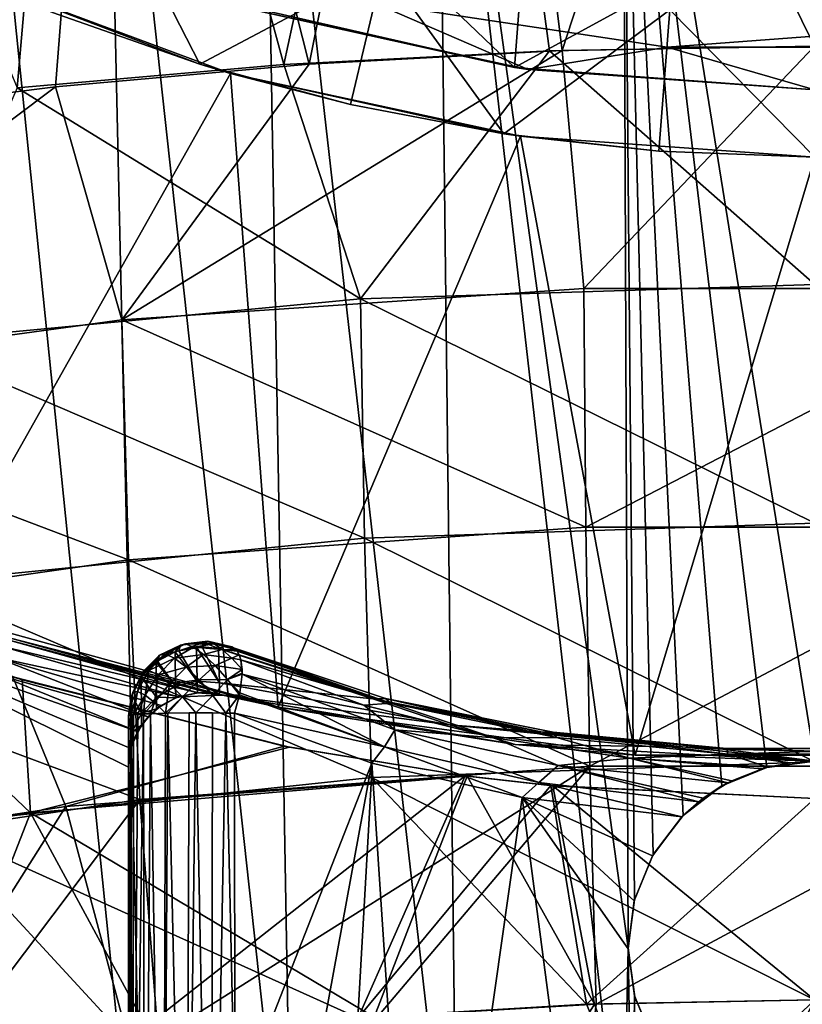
# Model space of a CAD drawing. Header units: metres. Extents: x -109 to 109, y -63 to 140.
# Tile 179 of 256: x -5.33 to -0.08, y -37.63 to -31.03. Entities that reach past the tile are written whole.
import ezdxf

# ---------------------------------------------------------------- set-up
doc = ezdxf.new("R2010")
doc.units = ezdxf.units.M
doc.layers.add('solid_502308_SW0001', color=7, linetype='CONTINUOUS')

msp = doc.modelspace()

# ---------------------------------------------------------------- linework, layer by layer
at = {"layer": 'solid_502308_SW0001'}
for points in [[(-1.693211, -31.236004, 14.869167), (-2.340444, -26.089899, 14.841404), (0, -26.042328, 14.9)], [(-0.00107, -31.205908, 14.9), (-1.693211, -31.236004, 14.869167), (0, -26.042328, 14.9)], [(-3.388284, -31.326515, 14.776521), (-4.67771, -26.232668, 14.665833), (-2.340444, -26.089899, 14.841404)], [(-1.693211, -31.236004, 14.869167), (-3.388284, -31.326515, 14.776521), (-2.340444, -26.089899, 14.841404)], [(-0.001006, -31.205908, 16.700001), (0, -26.182215, 16.700001), (-2.453991, -26.231136, 16.637909)], [(-6.796628, -31.692554, 14.40245), (-7.008618, -26.470722, 14.373617), (-4.67771, -26.232668, 14.665833)], [(-5.088689, -31.478266, 14.621346), (-6.796628, -31.692554, 14.40245), (-4.67771, -26.232668, 14.665833)], [(-3.388284, -31.326515, 14.776521), (-5.088689, -31.478266, 14.621346), (-4.67771, -26.232668, 14.665833)], [(-3.559265, -31.32959, 16.568716), (-2.453991, -26.231136, 16.637909), (-4.904308, -26.377903, 16.451956)], [(-3.559265, -31.32959, 16.568716), (-1.778619, -31.236773, 16.667212), (-2.453991, -26.231136, 16.637909)], [(-1.778619, -31.236773, 16.667212), (-0.001006, -31.205908, 16.700001), (-2.453991, -26.231136, 16.637909)], [(-5.345112, -31.485165, 16.403824), (-4.904308, -26.377903, 16.451956), (-7.347279, -26.622511, 16.142628)], [(-5.345112, -31.485165, 16.403824), (-3.559265, -31.32959, 16.568716), (-4.904308, -26.377903, 16.451956)], [(-4.499417, -39.5, -2.662356), (-4.757447, -28, -2.970107), (-5.669901, -28, -2.057706)], [(-4.499417, -39.5, -2.662356), (-5.669901, -28, -2.057706), (-5.362175, -39.5, -1.799666)], [(-3.500155, -39.5, -3.362059), (-3.700632, -28, -3.710031), (-4.757447, -28, -2.970107)], [(-3.500155, -39.5, -3.362059), (-4.757447, -28, -2.970107), (-4.499417, -39.5, -2.662356)], [(-2.394388, -39.5, -3.877755), (-2.531533, -28, -4.255177), (-3.700632, -28, -3.710031)], [(-2.394388, -39.5, -3.877755), (-3.700632, -28, -3.710031), (-3.500155, -39.5, -3.362059)], [(-1.25, -37.251156, -4.267299), (-1.285432, -28, -4.589103), (-2.531533, -28, -4.255177)], [(-1.215582, -39.5, -4.193648), (-2.531533, -28, -4.255177), (-2.394388, -39.5, -3.877755)], [(-1.25, -37.251156, -4.267299), (-2.531533, -28, -4.255177), (-1.215582, -39.5, -4.193648)], [(0, -36, -4.422223), (0, -28, -4.701589), (-1.285432, -28, -4.589103)], [(-0.320882, -36.041889, -4.413511), (0, -36, -4.422223), (-1.285432, -28, -4.589103)], [(-0.622233, -36.165874, -4.389169), (-0.320882, -36.041889, -4.413511), (-1.285432, -28, -4.589103)], [(-0.882875, -36.365108, -4.354465), (-0.622233, -36.165874, -4.389169), (-1.285432, -28, -4.589103)], [(-1.083095, -36.625977, -4.317269), (-0.882875, -36.365108, -4.354465), (-1.285432, -28, -4.589103)], [(-1.207995, -36.92868, -4.286115), (-1.083095, -36.625977, -4.317269), (-1.285432, -28, -4.589103)], [(-1.25, -37.251156, -4.267299), (-1.207995, -36.92868, -4.286115), (-1.285432, -28, -4.589103)], [(-3.785515, -29.650408, -6.3), (-2.012263, -31.349176, -6.3), (-3.979253, -30.900192, -6.3)], [(-3.785515, -29.650408, -6.3), (-1.91645, -30.099155, -6.3), (-2.012263, -31.349176, -6.3)], [(-1.91645, -30.099155, -6.3), (0, -30.25, -6.3), (-2.012263, -31.349176, -6.3)], [(-4.121211, -31.327345, -26.801517), (-5.108018, -30.981165, -26.801517), (-4.749434, -30.101357, -27.35)], [(-4.121211, -31.327345, -26.801517), (-4.749434, -30.101357, -27.35), (-2.892743, -30.674067, -27.35)], [(0, -30.25, -6.3), (0, -31.5, -6.3), (-2.012263, -31.349176, -6.3)], [(-5.793692, -30.689981, -15.923829), (-3.916828, -31.388838, -16.096746), (-5.943526, -34.990425, -15.830333)], [(-4.121211, -31.327345, -26.801517), (-3.916828, -31.388838, -16.096746), (-5.793692, -30.689981, -15.923829)], [(-4.121211, -31.327345, -26.801517), (-5.793692, -30.689981, -15.923829), (-5.108018, -30.981165, -26.801517)], [(-3.111283, -31.598618, -26.801517), (-4.121211, -31.327345, -26.801517), (-2.892743, -30.674067, -27.35)], [(-2.084002, -31.793457, -26.801517), (-3.111283, -31.598618, -26.801517), (-2.892743, -30.674067, -27.35)], [(-2.084002, -31.793457, -26.801517), (-2.892743, -30.674067, -27.35), (-0.971343, -30.963646, -27.35)], [(-3.979253, -30.900192, -6.3), (-2.012263, -31.349176, -6.3), (-3.80339, -30.953156, -9.75)], [(-2.948489, -30.917774, -9.5), (-3.80339, -30.953156, -9.75), (-1.92125, -31.362589, -9.75)], [(-2.012263, -31.349176, -6.3), (-1.92125, -31.362589, -9.75), (-3.80339, -30.953156, -9.75)], [(-0.9901, -31.212955, -9.5), (-2.948489, -30.917774, -9.5), (-1.92125, -31.362589, -9.75)], [(-2.948373, -30.917799, -8.7), (-2.948489, -30.917774, -9.5), (-0.9901, -31.212955, -9.5)], [(-0.990023, -31.212946, -8.7), (-2.948373, -30.917799, -8.7), (-0.9901, -31.212955, -9.5)], [(2.948373, -30.917799, -8.7), (-2.948373, -30.917799, -8.7), (-0.990023, -31.212946, -8.7)], [(2.948373, -30.917799, -8.7), (-0.990023, -31.212946, -8.7), (0.990023, -31.212946, -8.7)], [(-1.045011, -31.910803, -26.801517), (-2.084002, -31.793457, -26.801517), (-0.971343, -30.963646, -27.35)], [(0, -31.950001, -26.801517), (-1.045011, -31.910803, -26.801517), (-0.971343, -30.963646, -27.35)], [(0, -31.950001, -26.801517), (-0.971343, -30.963646, -27.35), (0.971343, -30.963646, -27.35)], [(-0.9901, -31.212955, -9.5), (-1.92125, -31.362589, -9.75), (0, -31.5, -9.75)], [(0, -32.804432, 16.700001), (-0.001006, -31.205908, 16.700001), (-1.778619, -31.236773, 16.667212)], [(-1.548813, -32.830879, 14.874021), (-1.693211, -31.236004, 14.869167), (-0.00107, -31.205908, 14.9)], [(1.548813, -32.830879, 14.874021), (-1.548813, -32.830879, 14.874021), (-0.00107, -31.205908, 14.9)], [(-0.990023, -31.212946, -8.7), (-0.9901, -31.212955, -9.5), (0.9901, -31.212955, -9.5)], [(0.9901, -31.212955, -9.5), (-0.9901, -31.212955, -9.5), (0, -31.5, -9.75)], [(0.990023, -31.212946, -8.7), (-0.990023, -31.212946, -8.7), (0.9901, -31.212955, -9.5)], [(-4.643692, -33.041645, 14.666289), (-3.388284, -31.326515, 14.776521), (-1.693211, -31.236004, 14.869167)], [(-1.548813, -32.830879, 14.874021), (-4.643692, -33.041645, 14.666289), (-1.693211, -31.236004, 14.869167)], [(-3.0455, -32.900364, 16.603161), (-1.778619, -31.236773, 16.667212), (-3.559265, -31.32959, 16.568716)], [(-3.0455, -32.900364, 16.603161), (0, -32.804432, 16.700001), (-1.778619, -31.236773, 16.667212)], [(-3.0455, -32.900364, 16.603161), (-3.559265, -31.32959, 16.568716), (-5.345112, -31.485165, 16.403824)], [(-4.643692, -33.041645, 14.666289), (-5.088689, -31.478266, 14.621346), (-3.388284, -31.326515, 14.776521)], [(-3.111283, -31.598618, -26.801517), (-3.916828, -31.388838, -16.096746), (-4.121211, -31.327345, -26.801517)], [(-2.012263, -31.349176, -6.3), (0, -31.5, -6.3), (-1.92125, -31.362589, -9.75)], [(-3.916828, -31.388838, -16.096746), (-3.595592, -35.637226, -16.046839), (-5.943526, -34.990425, -15.830333)], [(-3.916828, -31.388838, -16.096746), (-1.973449, -31.809708, -16.205362), (-3.595592, -35.637226, -16.046839)], [(-2.084002, -31.793457, -26.801517), (-1.973449, -31.809708, -16.205362), (-3.916828, -31.388838, -16.096746)], [(-2.084002, -31.793457, -26.801517), (-3.916828, -31.388838, -16.096746), (-3.111283, -31.598618, -26.801517)], [(0, -31.5, -6.3), (0, -31.5, -9.75), (-1.92125, -31.362589, -9.75)], [(-7.73033, -33.463722, 14.251085), (-6.796628, -31.692554, 14.40245), (-5.088689, -31.478266, 14.621346)], [(-4.643692, -33.041645, 14.666289), (-7.73033, -33.463722, 14.251085), (-5.088689, -31.478266, 14.621346)], [(-6.085078, -33.18816, 16.313164), (-3.0455, -32.900364, 16.603161), (-5.345112, -31.485165, 16.403824)], [(-1.973449, -31.809708, -16.205362), (-1.203088, -35.959747, -16.15765), (-3.595592, -35.637226, -16.046839)], [(-1.045011, -31.910803, -26.801517), (-1.973449, -31.809708, -16.205362), (-2.084002, -31.793457, -26.801517)], [(-1.973449, -31.809708, -16.205362), (0.000099, -31.950001, -16.242311), (-1.203088, -35.959747, -16.15765)], [(0, -31.950001, -26.801517), (0.000099, -31.950001, -16.242311), (-1.973449, -31.809708, -16.205362)], [(0, -31.950001, -26.801517), (-1.973449, -31.809708, -16.205362), (-1.045011, -31.910803, -26.801517)], [(0.000099, -31.950001, -16.242311), (1.203217, -35.95974, -16.157648), (-1.203088, -35.959747, -16.15765)], [(0, -34.404552, 16.700001), (0, -32.804432, 16.700001), (-3.0455, -32.900364, 16.603161)], [(-1.533643, -34.432041, 14.874034), (-4.643692, -33.041645, 14.666289), (-1.548813, -32.830879, 14.874021)], [(-1.533643, -34.432041, 14.874034), (-1.548813, -32.830879, 14.874021), (1.548813, -32.830879, 14.874021)], [(1.533643, -34.432041, 14.874034), (-1.533643, -34.432041, 14.874034), (1.548813, -32.830879, 14.874021)], [(-3.017166, -34.505108, 16.603109), (-3.0455, -32.900364, 16.603161), (-6.085078, -33.18816, 16.313164)], [(-3.017166, -34.505108, 16.603109), (0, -34.404552, 16.700001), (-3.0455, -32.900364, 16.603161)], [(-4.598609, -34.650276, 14.666294), (-7.73033, -33.463722, 14.251085), (-4.643692, -33.041645, 14.666289)], [(-1.533643, -34.432041, 14.874034), (-4.598609, -34.650276, 14.666294), (-4.643692, -33.041645, 14.666289)], [(-6.028707, -34.80677, 16.312933), (-3.017166, -34.505108, 16.603109), (-6.085078, -33.18816, 16.313164)], [(-4.598609, -34.650276, 14.666294), (-7.656614, -35.087715, 14.250789), (-7.73033, -33.463722, 14.251085)], [(-1.50856, -36.033092, 14.874069), (-4.598609, -34.650276, 14.666294), (-1.533643, -34.432041, 14.874034)], [(0, -36.004673, 16.700001), (0, -34.404552, 16.700001), (-3.017166, -34.505108, 16.603109)], [(-1.50856, -36.033092, 14.874069), (-1.533643, -34.432041, 14.874034), (1.533643, -34.432041, 14.874034)], [(1.50856, -36.033092, 14.874069), (-1.50856, -36.033092, 14.874069), (1.533643, -34.432041, 14.874034)], [(-2.970848, -36.109505, 16.603086), (-3.017166, -34.505108, 16.603109), (-6.028707, -34.80677, 16.312933)], [(-2.970848, -36.109505, 16.603086), (0, -36.004673, 16.700001), (-3.017166, -34.505108, 16.603109)], [(-4.523821, -36.257919, 14.666504), (-7.656614, -35.087715, 14.250789), (-4.598609, -34.650276, 14.666294)], [(-1.50856, -36.033092, 14.874069), (-4.523821, -36.257919, 14.666504), (-4.598609, -34.650276, 14.666294)], [(-5.93637, -36.424, 16.312815), (-2.970848, -36.109505, 16.603086), (-6.028707, -34.80677, 16.312933)], [(-6.713483, -34.96273, -14.50096), (-8.178577, -36.835587, -14.234732), (-5.257235, -36.346855, -14.684515)], [(-5.312675, -35.455055, -14.683969), (-5.375677, -35.435646, -16.488546), (-6.713483, -34.96273, -14.50096)], [(-5.312675, -35.455055, -14.683969), (-6.713483, -34.96273, -14.50096), (-5.257235, -36.346855, -14.684515)], [(-5.389524, -35.174198, -12.450277), (-5.943526, -34.990425, -15.830333), (-3.595592, -35.637226, -16.046839)], [(-4.523821, -36.257919, 14.666504), (-7.533507, -36.709064, 14.25106), (-7.656614, -35.087715, 14.250789)], [(-6.44279, -35.128487, -12.174747), (-4.6, -36.039955, -11.648511), (-4.6, -50.25, -3.444338)], [(-6.44279, -35.128487, -12.174747), (-4.583996, -35.914413, -11.720993), (-4.6, -36.039955, -11.648511)], [(-6.007202, -50.25, -3.444338), (-6.44279, -35.128487, -12.174747), (-4.6, -50.25, -3.444338)], [(-6.44279, -35.128487, -12.174747), (-4.538696, -35.800102, -11.786991), (-4.583996, -35.914413, -11.720993)], [(-6.44279, -35.128487, -12.174747), (-5.464605, -35.4245, -12.003843), (-4.538696, -35.800102, -11.786991)], [(-5.416536, -35.184475, -12.319648), (-5.389524, -35.174198, -12.450277), (-4.060737, -35.5415, -12.161506)], [(-5.389524, -35.174198, -12.450277), (-3.595592, -35.637226, -16.046839), (-3.989189, -35.552391, -12.225863)], [(-4.060737, -35.5415, -12.161506), (-5.389524, -35.174198, -12.450277), (-3.989189, -35.552391, -12.225863)], [(-5.494176, -35.302235, -12.095096), (-5.452238, -35.22821, -12.198352), (-4.266227, -35.568398, -11.989675)], [(-5.452238, -35.22821, -12.198352), (-5.416536, -35.184475, -12.319648), (-4.131933, -35.540977, -12.099931)], [(-5.452238, -35.22821, -12.198352), (-4.131933, -35.540977, -12.099931), (-4.266227, -35.568398, -11.989675)], [(-5.416536, -35.184475, -12.319648), (-4.060737, -35.5415, -12.161506), (-4.131933, -35.540977, -12.099931)], [(-4.251756, -35.222515, -6.152282), (-4.404661, -35.329918, -6.247916), (-4.28702, -35.267937, -6.273986)], [(-4.391411, -35.289356, -6.109208), (-4.404661, -35.329918, -6.247916), (-4.251756, -35.222515, -6.152282)], [(-4.391411, -35.289356, -6.109208), (-4.251756, -35.222515, -6.152282), (-4.218171, -35.214378, -6.025845)], [(-4.352777, -35.282406, -5.969494), (-4.391411, -35.289356, -6.109208), (-4.218171, -35.214378, -6.025845)], [(-4.352777, -35.282406, -5.969494), (-4.218171, -35.214378, -6.025845), (-4.165105, -35.235962, -5.907952)], [(-4.292017, -35.309658, -5.840551), (-4.352777, -35.282406, -5.969494), (-4.165105, -35.235962, -5.907952)], [(-4.292017, -35.309658, -5.840551), (-4.165105, -35.235962, -5.907952), (-4.096684, -35.285583, -5.807768)], [(-4.251756, -35.222515, -6.152282), (-4.28702, -35.267937, -6.273986), (-4.263251, -35.259739, -6.277434)], [(-4.095819, -35.203896, -6.186021), (-4.263251, -35.259739, -6.277434), (-4.10499, -35.234505, -6.288048)], [(-4.251756, -35.222515, -6.152282), (-4.263251, -35.259739, -6.277434), (-4.095819, -35.203896, -6.186021)], [(-4.10499, -35.234505, -6.288048), (-4.263251, -35.259739, -6.277434), (-4.143183, -35.236202, -6.287333)], [(-4.143183, -35.236202, -6.287333), (-4.263251, -35.259739, -6.277434), (-4.139099, -35.464413, -7.029359)], [(-4.251756, -35.222515, -6.152282), (-4.095819, -35.203896, -6.186021), (-4.068984, -35.196472, -6.082799)], [(-4.218171, -35.214378, -6.025845), (-4.251756, -35.222515, -6.152282), (-4.068984, -35.196472, -6.082799)], [(-4.218171, -35.214378, -6.025845), (-4.068984, -35.196472, -6.082799), (-4.026483, -35.212784, -5.986065)], [(-4.165105, -35.235962, -5.907952), (-4.218171, -35.214378, -6.025845), (-4.026483, -35.212784, -5.986065)], [(-4.165105, -35.235962, -5.907952), (-4.026483, -35.212784, -5.986065), (-3.97148, -35.251617, -5.903018)], [(-4.096684, -35.285583, -5.807768), (-4.165105, -35.235962, -5.907952), (-3.97148, -35.251617, -5.903018)], [(-4.10499, -35.234505, -6.288048), (-4.143183, -35.236202, -6.287333), (-3.990775, -35.474781, -7.027439)], [(-4.143183, -35.236202, -6.287333), (-4.139099, -35.464413, -7.029359), (-3.990775, -35.474781, -7.027439)], [(-4.095819, -35.203896, -6.186021), (-4.10499, -35.234505, -6.288048), (-3.995563, -35.244644, -6.283775)], [(-4.10499, -35.234505, -6.288048), (-3.990775, -35.474781, -7.027439), (-3.995563, -35.244644, -6.283775)], [(-3.928662, -35.229046, -6.150578), (-4.068984, -35.196472, -6.082799), (-4.095819, -35.203896, -6.186021)], [(-3.950184, -35.230019, -6.199078), (-4.095819, -35.203896, -6.186021), (-3.995563, -35.244644, -6.283775)], [(-3.950184, -35.230019, -6.199078), (-3.928662, -35.229046, -6.150578), (-4.095819, -35.203896, -6.186021)], [(-3.908187, -35.233662, -6.099041), (-4.026483, -35.212784, -5.986065), (-4.068984, -35.196472, -6.082799)], [(-3.928662, -35.229046, -6.150578), (-3.908187, -35.233662, -6.099041), (-4.068984, -35.196472, -6.082799)], [(-3.878664, -35.254322, -6.013726), (-3.97148, -35.251617, -5.903018), (-4.026483, -35.212784, -5.986065)], [(-3.888985, -35.244736, -6.045308), (-3.878664, -35.254322, -6.013726), (-4.026483, -35.212784, -5.986065)], [(-3.908187, -35.233662, -6.099041), (-3.888985, -35.244736, -6.045308), (-4.026483, -35.212784, -5.986065)], [(-2.962443, -35.581791, -6.64502), (-3.950184, -35.230019, -6.199078), (-3.995563, -35.244644, -6.283775)], [(-2.962443, -35.581791, -6.64502), (-3.995563, -35.244644, -6.283775), (-3.990775, -35.474781, -7.027439)], [(-2.962443, -35.581791, -6.64502), (-3.928662, -35.229046, -6.150578), (-3.950184, -35.230019, -6.199078)], [(-3.928662, -35.229046, -6.150578), (-3.878664, -35.254322, -6.013726), (-3.908187, -35.233662, -6.099041)], [(-2.840468, -35.612053, -6.374515), (-3.878664, -35.254322, -6.013726), (-3.928662, -35.229046, -6.150578)], [(-2.87631, -35.580467, -6.515939), (-2.840468, -35.612053, -6.374515), (-3.928662, -35.229046, -6.150578)], [(-2.962443, -35.581791, -6.64502), (-2.87631, -35.580467, -6.515939), (-3.928662, -35.229046, -6.150578)], [(-3.908187, -35.233662, -6.099041), (-3.878664, -35.254322, -6.013726), (-3.888985, -35.244736, -6.045308)], [(-5.494176, -35.302235, -12.095096), (-4.468663, -35.702187, -11.843521), (-5.464605, -35.4245, -12.003843)], [(-5.494176, -35.302235, -12.095096), (-4.379919, -35.625656, -11.903763), (-4.468663, -35.702187, -11.843521)], [(-5.494176, -35.302235, -12.095096), (-4.266227, -35.568398, -11.989675), (-4.379919, -35.625656, -11.903763)], [(-4.391411, -35.289356, -6.109208), (-4.51464, -35.437809, -6.202539), (-4.414472, -35.337051, -6.244916)], [(-4.501327, -35.398445, -6.066491), (-4.51464, -35.437809, -6.202539), (-4.391411, -35.289356, -6.109208)], [(-4.501327, -35.398445, -6.066491), (-4.391411, -35.289356, -6.109208), (-4.352777, -35.282406, -5.969494)], [(-4.462569, -35.392906, -5.929733), (-4.501327, -35.398445, -6.066491), (-4.352777, -35.282406, -5.969494)], [(-4.462569, -35.392906, -5.929733), (-4.352777, -35.282406, -5.969494), (-4.292017, -35.309658, -5.840551)], [(-4.401797, -35.421684, -5.804376), (-4.462569, -35.392906, -5.929733), (-4.292017, -35.309658, -5.840551)], [(-4.391411, -35.289356, -6.109208), (-4.414472, -35.337051, -6.244916), (-4.404661, -35.329918, -6.247916)], [(-4.28702, -35.267937, -6.273986), (-4.404661, -35.329918, -6.247916), (-4.283964, -35.497261, -7.022557)], [(-4.401797, -35.421684, -5.804376), (-4.292017, -35.309658, -5.840551), (-4.214252, -35.368813, -5.733247)], [(-4.214252, -35.368813, -5.733247), (-4.292017, -35.309658, -5.840551), (-4.096684, -35.285583, -5.807768)], [(-4.263251, -35.259739, -6.277434), (-4.28702, -35.267937, -6.273986), (-4.139099, -35.464413, -7.029359)], [(-4.28702, -35.267937, -6.273986), (-4.283964, -35.497261, -7.022557), (-4.139099, -35.464413, -7.029359)], [(-4.214252, -35.368813, -5.733247), (-4.096684, -35.285583, -5.807768), (-4.018227, -35.359386, -5.733083)], [(-4.096684, -35.285583, -5.807768), (-3.97148, -35.251617, -5.903018), (-3.908071, -35.310081, -5.839842)], [(-4.018227, -35.359386, -5.733083), (-4.096684, -35.285583, -5.807768), (-3.908071, -35.310081, -5.839842)], [(-4.018227, -35.359386, -5.733083), (-3.908071, -35.310081, -5.839842), (-3.838125, -35.384277, -5.803298)], [(-3.857195, -35.28783, -5.936273), (-3.908071, -35.310081, -5.839842), (-3.97148, -35.251617, -5.903018)], [(-3.871614, -35.262836, -5.990554), (-3.857195, -35.28783, -5.936273), (-3.97148, -35.251617, -5.903018)], [(-3.878664, -35.254322, -6.013726), (-3.871614, -35.262836, -5.990554), (-3.97148, -35.251617, -5.903018)], [(-3.857195, -35.28783, -5.936273), (-3.846606, -35.31955, -5.883173), (-3.908071, -35.310081, -5.839842)], [(-3.846606, -35.31955, -5.883173), (-3.838125, -35.384277, -5.803298), (-3.908071, -35.310081, -5.839842)], [(-2.840468, -35.612053, -6.374515), (-3.871614, -35.262836, -5.990554), (-3.878664, -35.254322, -6.013726)], [(-2.840468, -35.612053, -6.374515), (-3.857195, -35.28783, -5.936273), (-3.871614, -35.262836, -5.990554)], [(-2.840468, -35.612053, -6.374515), (-3.846606, -35.31955, -5.883173), (-3.857195, -35.28783, -5.936273)], [(-4.414472, -35.337051, -6.244916), (-4.51464, -35.437809, -6.202539), (-4.412559, -35.570412, -7.007608)], [(-4.404661, -35.329918, -6.247916), (-4.414472, -35.337051, -6.244916), (-4.283964, -35.497261, -7.022557)], [(-4.414472, -35.337051, -6.244916), (-4.412559, -35.570412, -7.007608), (-4.283964, -35.497261, -7.022557)], [(-4.324395, -35.482224, -5.701521), (-4.401797, -35.421684, -5.804376), (-4.214252, -35.368813, -5.733247)], [(-4.324395, -35.482224, -5.701521), (-4.214252, -35.368813, -5.733247), (-4.126039, -35.454887, -5.65663)], [(-4.126039, -35.454887, -5.65663), (-4.214252, -35.368813, -5.733247), (-4.018227, -35.359386, -5.733083)], [(-4.126039, -35.454887, -5.65663), (-4.018227, -35.359386, -5.733083), (-3.935832, -35.451633, -5.689701)], [(-3.935832, -35.451633, -5.689701), (-4.018227, -35.359386, -5.733083), (-3.838125, -35.384277, -5.803298)], [(-3.837898, -35.417679, -5.771446), (-3.838125, -35.384277, -5.803298), (-3.846606, -35.31955, -5.883173)], [(-3.022927, -35.624382, -6.18338), (-3.837898, -35.417679, -5.771446), (-3.846606, -35.31955, -5.883173)], [(-3.022927, -35.624382, -6.18338), (-3.846606, -35.31955, -5.883173), (-2.840468, -35.612053, -6.374515)], [(-5.01956, -36.304276, -16.523258), (-7.686969, -36.708923, -16.150196), (-5.375677, -35.435646, -16.488546)], [(-5.464605, -35.4245, -12.003843), (-4.468663, -35.702187, -11.843521), (-4.538696, -35.800102, -11.786991)], [(-3.55573, -35.898296, -16.661978), (-5.01956, -36.304276, -16.523258), (-5.375677, -35.435646, -16.488546)], [(-5.312675, -35.455055, -14.683969), (-3.55573, -35.898296, -16.661978), (-5.375677, -35.435646, -16.488546)], [(-4.501327, -35.398445, -6.066491), (-4.581838, -35.572273, -6.145986), (-4.578134, -35.560562, -6.150912)], [(-4.570901, -35.53912, -6.032278), (-4.581838, -35.572273, -6.145986), (-4.501327, -35.398445, -6.066491)], [(-4.501327, -35.398445, -6.066491), (-4.578134, -35.560562, -6.150912), (-4.51464, -35.437809, -6.202539)], [(-4.51464, -35.437809, -6.202539), (-4.578134, -35.560562, -6.150912), (-4.51351, -35.677391, -6.985816)], [(-4.539029, -35.533718, -5.917808), (-4.570901, -35.53912, -6.032278), (-4.501327, -35.398445, -6.066491)], [(-4.539029, -35.533718, -5.917808), (-4.501327, -35.398445, -6.066491), (-4.462569, -35.392906, -5.929733)], [(-4.488945, -35.556538, -5.812359), (-4.539029, -35.533718, -5.917808), (-4.462569, -35.392906, -5.929733)], [(-4.51464, -35.437809, -6.202539), (-4.51351, -35.677391, -6.985816), (-4.412559, -35.570412, -7.007608)], [(-4.488945, -35.556538, -5.812359), (-4.462569, -35.392906, -5.929733), (-4.401797, -35.421684, -5.804376)], [(-4.424929, -35.605618, -5.724944), (-4.488945, -35.556538, -5.812359), (-4.401797, -35.421684, -5.804376)], [(-4.424929, -35.605618, -5.724944), (-4.401797, -35.421684, -5.804376), (-4.324395, -35.482224, -5.701521)], [(-3.837769, -35.410404, -5.777956), (-3.935832, -35.451633, -5.689701), (-3.838125, -35.384277, -5.803298)], [(-3.837769, -35.410404, -5.777956), (-3.837898, -35.417679, -5.771446), (-3.935832, -35.451633, -5.689701)], [(-3.837898, -35.417679, -5.771446), (-3.85239, -35.541245, -5.688104), (-3.935832, -35.451633, -5.689701)], [(-2.884031, -35.902901, -6.050181), (-3.85239, -35.541245, -5.688104), (-3.837898, -35.417679, -5.771446)], [(-3.837769, -35.410404, -5.777956), (-3.838125, -35.384277, -5.803298), (-3.837898, -35.417679, -5.771446)], [(-2.814172, -35.789692, -6.140211), (-3.837898, -35.417679, -5.771446), (-3.022927, -35.624382, -6.18338)], [(-2.814172, -35.789692, -6.140211), (-2.884031, -35.902901, -6.050181), (-3.837898, -35.417679, -5.771446)], [(-5.312675, -35.455055, -14.683969), (-3.521221, -35.905155, -14.859444), (-3.55573, -35.898296, -16.661978)], [(-5.312675, -35.455055, -14.683969), (-5.257235, -36.346855, -14.684515), (-3.521221, -35.905155, -14.859444)], [(-4.424929, -35.605618, -5.724944), (-4.324395, -35.482224, -5.701521), (-4.352099, -35.678997, -5.662737)], [(-4.412559, -35.570412, -7.007608), (-4.282954, -35.574631, -7.8), (-4.283964, -35.497261, -7.022557)], [(-4.237216, -35.569172, -5.630277), (-4.352099, -35.678997, -5.662737), (-4.324395, -35.482224, -5.701521)], [(-4.237216, -35.569172, -5.630277), (-4.324395, -35.482224, -5.701521), (-4.126039, -35.454887, -5.65663)], [(-4.283964, -35.497261, -7.022557), (-4.137747, -35.541382, -7.8), (-4.139099, -35.464413, -7.029359)], [(-4.283964, -35.497261, -7.022557), (-4.282954, -35.574631, -7.8), (-4.137747, -35.541382, -7.8)], [(-4.237216, -35.569172, -5.630277), (-4.126039, -35.454887, -5.65663), (-4.034811, -35.560623, -5.617156)], [(-4.139099, -35.464413, -7.029359), (-4.137747, -35.541382, -7.8), (-3.989189, -35.552391, -7.800227)], [(-4.139099, -35.464413, -7.029359), (-3.989189, -35.552391, -7.800227), (-3.990775, -35.474781, -7.027439)], [(-4.034811, -35.560623, -5.617156), (-4.126039, -35.454887, -5.65663), (-3.935832, -35.451633, -5.689701)], [(-4.034811, -35.560623, -5.617156), (-3.935832, -35.451633, -5.689701), (-3.855529, -35.556149, -5.680883)], [(-2.447315, -35.756828, -7.027436), (-3.990775, -35.474781, -7.027439), (-3.989189, -35.552391, -7.800227)], [(-2.447315, -35.756828, -7.027436), (-2.962443, -35.581791, -6.64502), (-3.990775, -35.474781, -7.027439)], [(-3.85239, -35.541245, -5.688104), (-3.855529, -35.556149, -5.680883), (-3.935832, -35.451633, -5.689701)], [(-4.581838, -35.572273, -6.145986), (-4.6, -35.695381, -6.09422), (-4.577888, -35.808739, -6.95909)], [(-4.596332, -35.693729, -6.033775), (-4.6, -35.695381, -6.09422), (-4.581838, -35.572273, -6.145986)], [(-4.570901, -35.53912, -6.032278), (-4.596332, -35.693729, -6.033775), (-4.581838, -35.572273, -6.145986)], [(-4.570901, -35.53912, -6.032278), (-4.585046, -35.691341, -5.972913), (-4.596332, -35.693729, -6.033775)], [(-4.539029, -35.533718, -5.917808), (-4.565574, -35.688454, -5.912027), (-4.585046, -35.691341, -5.972913)], [(-4.539029, -35.533718, -5.917808), (-4.585046, -35.691341, -5.972913), (-4.570901, -35.53912, -6.032278)], [(-4.578134, -35.560562, -6.150912), (-4.581838, -35.572273, -6.145986), (-4.577888, -35.808739, -6.95909)], [(-4.578134, -35.560562, -6.150912), (-4.577888, -35.808739, -6.95909), (-4.51351, -35.677391, -6.985816)], [(-4.488945, -35.556538, -5.812359), (-4.565574, -35.688454, -5.912027), (-4.539029, -35.533718, -5.917808)], [(-4.488945, -35.556538, -5.812359), (-4.537166, -35.685555, -5.851753), (-4.565574, -35.688454, -5.912027)], [(-4.488945, -35.556538, -5.812359), (-4.49927, -35.68325, -5.793492), (-4.537166, -35.685555, -5.851753)], [(-4.51351, -35.677391, -6.985816), (-4.411922, -35.649181, -7.8), (-4.412559, -35.570412, -7.007608)], [(-4.424929, -35.605618, -5.724944), (-4.49927, -35.68325, -5.793492), (-4.488945, -35.556538, -5.812359)], [(-4.412559, -35.570412, -7.007608), (-4.411922, -35.649181, -7.8), (-4.282954, -35.574631, -7.8)], [(-4.282954, -35.574631, -7.8), (-4.411922, -35.649181, -7.8), (-4.379919, -35.625656, -11.903763)], [(-4.282954, -35.574631, -7.8), (-4.379919, -35.625656, -11.903763), (-4.266227, -35.568398, -11.989675)], [(-4.237216, -35.569172, -5.630277), (-4.335416, -35.678562, -5.653429), (-4.352099, -35.678997, -5.662737)], [(-4.237216, -35.569172, -5.630277), (-4.147766, -35.67622, -5.596877), (-4.335416, -35.678562, -5.653429)], [(-4.137747, -35.541382, -7.8), (-4.282954, -35.574631, -7.8), (-4.266227, -35.568398, -11.989675)], [(-4.137747, -35.541382, -7.8), (-4.266227, -35.568398, -11.989675), (-4.131933, -35.540977, -12.099931)], [(-4.237216, -35.569172, -5.630277), (-4.034811, -35.560623, -5.617156), (-4.147766, -35.67622, -5.596877)], [(-4.034811, -35.560623, -5.617156), (-3.947675, -35.677116, -5.61834), (-4.147766, -35.67622, -5.596877)], [(-4.137747, -35.541382, -7.8), (-4.131933, -35.540977, -12.099931), (-4.060737, -35.5415, -12.161506)], [(-4.137747, -35.541382, -7.8), (-3.989189, -35.552391, -12.225863), (-3.989189, -35.552391, -10.012938)], [(-4.137747, -35.541382, -7.8), (-4.060737, -35.5415, -12.161506), (-3.989189, -35.552391, -12.225863)], [(-4.137747, -35.541382, -7.8), (-3.989189, -35.552391, -10.012938), (-3.989189, -35.552391, -7.800227)], [(-4.034811, -35.560623, -5.617156), (-3.855529, -35.556149, -5.680883), (-3.947675, -35.677116, -5.61834)], [(-3.989189, -35.552391, -10.012938), (-3.989189, -35.552391, -12.225863), (-3.595592, -35.637226, -16.046839)], [(-3.989189, -35.552391, -7.800227), (-3.989189, -35.552391, -10.012938), (-3.595592, -35.637226, -16.046839)], [(-2.007112, -35.887749, -7.799986), (-3.989189, -35.552391, -7.800227), (-3.595592, -35.637226, -16.046839)], [(-2.447315, -35.756828, -7.027436), (-3.989189, -35.552391, -7.800227), (-2.007112, -35.887749, -7.799986)], [(-3.855529, -35.556149, -5.680883), (-3.888852, -35.67794, -5.641328), (-3.947675, -35.677116, -5.61834)], [(-2.884031, -35.902901, -6.050181), (-3.888852, -35.67794, -5.641328), (-3.855529, -35.556149, -5.680883)], [(-2.884031, -35.902901, -6.050181), (-3.855529, -35.556149, -5.680883), (-3.85239, -35.541245, -5.688104)], [(-4.424929, -35.605618, -5.724944), (-4.452198, -35.681683, -5.73958), (-4.49927, -35.68325, -5.793492)], [(-4.411922, -35.649181, -7.8), (-4.468663, -35.702187, -11.843521), (-4.379919, -35.625656, -11.903763)], [(-4.424929, -35.605618, -5.724944), (-4.352099, -35.678997, -5.662737), (-4.452198, -35.681683, -5.73958)], [(-2.007112, -35.887749, -7.799986), (-3.595592, -35.637226, -16.046839), (-1.203088, -35.959747, -16.15765)], [(-2.149562, -35.842709, -6.416836), (-3.022927, -35.624382, -6.18338), (-2.840468, -35.612053, -6.374515)], [(-2.814172, -35.789692, -6.140211), (-3.022927, -35.624382, -6.18338), (-2.149562, -35.842709, -6.416836)], [(-2.962443, -35.581791, -6.64502), (-1.825139, -35.806461, -6.910102), (-2.87631, -35.580467, -6.515939)], [(-2.447315, -35.756828, -7.027436), (-1.825139, -35.806461, -6.910102), (-2.962443, -35.581791, -6.64502)], [(-2.87631, -35.580467, -6.515939), (-1.732124, -35.841267, -6.628805), (-2.840468, -35.612053, -6.374515)], [(-2.87631, -35.580467, -6.515939), (-1.753436, -35.805061, -6.772056), (-1.732124, -35.841267, -6.628805)], [(-1.825139, -35.806461, -6.910102), (-1.753436, -35.805061, -6.772056), (-2.87631, -35.580467, -6.515939)], [(-2.149562, -35.842709, -6.416836), (-2.840468, -35.612053, -6.374515), (-1.732124, -35.841267, -6.628805)], [(-4.585046, -35.691341, -5.972913), (-4.572035, -41.028526, -5.723327), (-4.6, -41.034901, -5.888053)], [(-4.596332, -35.693729, -6.033775), (-4.585046, -35.691341, -5.972913), (-4.6, -41.034901, -5.888053)], [(-4.596332, -35.693729, -6.033775), (-4.6, -41.034901, -5.888053), (-4.6, -38.37056, -5.99104)], [(-4.596332, -35.693729, -6.033775), (-4.6, -38.37056, -5.99104), (-4.6, -35.695381, -6.09422)], [(-4.6, -35.952835, -6.929775), (-4.6, -35.695381, -6.09422), (-4.6, -38.37056, -5.99104)], [(-4.577888, -35.808739, -6.95909), (-4.6, -35.695381, -6.09422), (-4.6, -35.952835, -6.929775)], [(-4.585046, -35.691341, -5.972913), (-4.565574, -35.688454, -5.912027), (-4.572035, -41.028526, -5.723327)], [(-4.577888, -35.808739, -6.95909), (-4.513204, -35.758419, -7.8), (-4.51351, -35.677391, -6.985816)], [(-4.49927, -35.68325, -5.793492), (-4.491292, -41.022861, -5.57702), (-4.572035, -41.028526, -5.723327)], [(-4.537166, -35.685555, -5.851753), (-4.49927, -35.68325, -5.793492), (-4.572035, -41.028526, -5.723327)], [(-4.565574, -35.688454, -5.912027), (-4.537166, -35.685555, -5.851753), (-4.572035, -41.028526, -5.723327)], [(-4.513204, -35.758419, -7.8), (-4.538696, -35.800102, -11.786991), (-4.468663, -35.702187, -11.843521)], [(-4.51351, -35.677391, -6.985816), (-4.513204, -35.758419, -7.8), (-4.411922, -35.649181, -7.8)], [(-4.411922, -35.649181, -7.8), (-4.513204, -35.758419, -7.8), (-4.468663, -35.702187, -11.843521)], [(-4.49927, -35.68325, -5.793492), (-4.452198, -35.681683, -5.73958), (-4.491292, -41.022861, -5.57702)], [(-4.452198, -35.681683, -5.73958), (-4.366789, -41.018547, -5.465495), (-4.491292, -41.022861, -5.57702)], [(-4.452198, -35.681683, -5.73958), (-4.352099, -35.678997, -5.662737), (-4.366789, -41.018547, -5.465495)], [(-4.335416, -35.678562, -5.653429), (-4.212451, -41.01606, -5.401224), (-4.366789, -41.018547, -5.465495)], [(-4.352099, -35.678997, -5.662737), (-4.335416, -35.678562, -5.653429), (-4.366789, -41.018547, -5.465495)], [(-4.335416, -35.678562, -5.653429), (-4.147766, -35.67622, -5.596877), (-4.192617, -35.676392, -5.60324)], [(-4.335416, -35.678562, -5.653429), (-4.192617, -35.676392, -5.60324), (-4.212451, -41.01606, -5.401224)], [(-4.147766, -35.67622, -5.596877), (-4.045537, -41.015678, -5.391395), (-4.212451, -41.01606, -5.401224)], [(-4.192617, -35.676392, -5.60324), (-4.147766, -35.67622, -5.596877), (-4.212451, -41.01606, -5.401224)], [(-4.147766, -35.67622, -5.596877), (-4.036787, -35.676315, -5.598599), (-4.045537, -41.015678, -5.391395)], [(-4.147766, -35.67622, -5.596877), (-3.947675, -35.677116, -5.61834), (-4.036787, -35.676315, -5.598599)], [(-4.036787, -35.676315, -5.598599), (-3.947675, -35.677116, -5.61834), (-4.045537, -41.015678, -5.391395)], [(-3.886797, -38.358871, -5.538888), (-4.045537, -41.015678, -5.391395), (-3.947675, -35.677116, -5.61834)], [(-3.886797, -38.358871, -5.538888), (-3.947675, -35.677116, -5.61834), (-3.888852, -35.67794, -5.641328)], [(-2.967993, -36.012615, -5.99925), (-3.886797, -38.358871, -5.538888), (-3.888852, -35.67794, -5.641328)], [(-2.884031, -35.902901, -6.050181), (-2.967993, -36.012615, -5.99925), (-3.888852, -35.67794, -5.641328)], [(-4.577888, -35.808739, -6.95909), (-4.577808, -35.892651, -7.8), (-4.513204, -35.758419, -7.8)], [(-4.513204, -35.758419, -7.8), (-4.577808, -35.892651, -7.8), (-4.538696, -35.800102, -11.786991)], [(-2.447315, -35.756828, -7.027436), (-2.007112, -35.887749, -7.799986), (-0.886171, -35.903599, -7.031671)], [(-2.447315, -35.756828, -7.027436), (-0.886171, -35.903599, -7.031671), (-1.226979, -35.876617, -6.997519)], [(-2.447315, -35.756828, -7.027436), (-1.226979, -35.876617, -6.997519), (-1.825139, -35.806461, -6.910102)], [(-4.577888, -35.808739, -6.95909), (-4.6, -35.952835, -6.929775), (-4.577808, -35.892651, -7.8)], [(-4.577808, -35.892651, -7.8), (-4.583996, -35.914413, -11.720993), (-4.538696, -35.800102, -11.786991)], [(-2.814172, -35.789692, -6.140211), (-1.849373, -36.142929, -6.31381), (-2.884031, -35.902901, -6.050181)], [(-2.814172, -35.789692, -6.140211), (-2.149562, -35.842709, -6.416836), (-1.719012, -36.028591, -6.401029)], [(-2.814172, -35.789692, -6.140211), (-1.719012, -36.028591, -6.401029), (-1.849373, -36.142929, -6.31381)], [(-1.241584, -35.980415, -6.572939), (-2.149562, -35.842709, -6.416836), (-1.732124, -35.841267, -6.628805)], [(-1.719012, -36.028591, -6.401029), (-2.149562, -35.842709, -6.416836), (-1.241584, -35.980415, -6.572939)], [(-1.825139, -35.806461, -6.910102), (-1.226979, -35.876617, -6.997519), (-1.753436, -35.805061, -6.772056)], [(-1.753436, -35.805061, -6.772056), (-0.582015, -35.952702, -6.759814), (-1.732124, -35.841267, -6.628805)], [(-1.753436, -35.805061, -6.772056), (-0.589042, -35.914032, -6.903836), (-0.582015, -35.952702, -6.759814)], [(-0.616453, -35.918636, -7.050932), (-0.589042, -35.914032, -6.903836), (-1.753436, -35.805061, -6.772056)], [(-0.886171, -35.903599, -7.031671), (-0.616453, -35.918636, -7.050932), (-1.753436, -35.805061, -6.772056)], [(-1.226979, -35.876617, -6.997519), (-0.886171, -35.903599, -7.031671), (-1.753436, -35.805061, -6.772056)], [(-1.241584, -35.980415, -6.572939), (-1.732124, -35.841267, -6.628805), (-0.582015, -35.952702, -6.759814)], [(-3.521221, -35.905155, -14.859444), (-5.257235, -36.346855, -14.684515), (-2.329644, -36.099869, -14.938109)], [(-3.55573, -35.898296, -16.661978), (-2.343821, -36.098026, -16.739643), (-5.01956, -36.304276, -16.523258)], [(-4.577808, -35.892651, -7.8), (-4.6, -35.952835, -6.929775), (-4.6, -36.039955, -7.8)], [(-4.577808, -35.892651, -7.8), (-4.6, -36.039955, -7.8), (-4.583996, -35.914413, -11.720993)], [(-3.521221, -35.905155, -14.859444), (-2.343821, -36.098026, -16.739643), (-3.55573, -35.898296, -16.661978)], [(-3.521221, -35.905155, -14.859444), (-2.329644, -36.099869, -14.938109), (-2.343821, -36.098026, -16.739643)], [(-2.884031, -35.902901, -6.050181), (-1.960848, -36.244057, -6.271762), (-2.967993, -36.012615, -5.99925)], [(-2.884031, -35.902901, -6.050181), (-1.849373, -36.142929, -6.31381), (-1.960848, -36.244057, -6.271762)], [(0, -36, -7.8), (-2.007112, -35.887749, -7.799986), (-1.203088, -35.959747, -16.15765)], [(-0.886171, -35.903599, -7.031671), (-2.007112, -35.887749, -7.799986), (0, -36, -7.8)], [(-0.886171, -35.903599, -7.031671), (0, -36, -7.8), (-0.616453, -35.918636, -7.050932)], [(-4.583996, -35.914413, -11.720993), (-4.6, -36.039955, -7.8), (-4.6, -36.039955, -11.648511)], [(-4.6, -36.039955, -7.8), (-4.6, -35.952835, -6.929775), (-4.6, -38.37056, -5.99104)], [(-0.312029, -36.03957, -6.648263), (-1.241584, -35.980415, -6.572939), (-0.582015, -35.952702, -6.759814)], [(0, -36, -7.8), (-1.203088, -35.959747, -16.15765), (1.203217, -35.95974, -16.157648)], [(-0.616453, -35.918636, -7.050932), (0.000193, -35.932613, -7.068874), (-0.589042, -35.914032, -6.903836)], [(-0.616453, -35.918636, -7.050932), (0, -36, -7.8), (0.000193, -35.932613, -7.068874)], [(-0.589042, -35.914032, -6.903836), (0.589062, -35.914032, -6.903836), (-0.582015, -35.952702, -6.759814)], [(0.000193, -35.932613, -7.068874), (0.589062, -35.914032, -6.903836), (-0.589042, -35.914032, -6.903836)], [(0.589062, -35.914032, -6.903836), (0.581908, -35.952709, -6.759821), (-0.582015, -35.952702, -6.759814)], [(0, -36, -6.712885), (-0.582015, -35.952702, -6.759814), (0.581908, -35.952709, -6.759821)], [(-0.16571, -36.011032, -6.692875), (-0.312029, -36.03957, -6.648263), (-0.582015, -35.952702, -6.759814)], [(0, -36, -6.712885), (-0.16571, -36.011032, -6.692875), (-0.582015, -35.952702, -6.759814)], [(-4.6, -36.039955, -11.648511), (-4.6, -41.548092, -5.707115), (-4.6, -41.695847, -5.575343)], [(-4.6, -50.25, -3.444338), (-4.6, -36.039955, -11.648511), (-4.6, -41.695847, -5.575343)], [(-4.6, -36.039955, -11.648511), (-4.6, -41.495438, -5.742903), (-4.6, -41.548092, -5.707115)], [(-4.6, -36.039955, -11.648511), (-4.6, -41.305458, -5.835751), (-4.6, -41.495438, -5.742903)], [(-4.6, -36.039955, -11.648511), (-4.6, -41.269394, -5.847748), (-4.6, -41.305458, -5.835751)], [(-4.6, -36.039955, -11.648511), (-4.6, -41.034901, -5.888053), (-4.6, -41.269394, -5.847748)], [(-4.6, -36.039955, -11.648511), (-4.6, -38.37056, -5.99104), (-4.6, -41.034901, -5.888053)], [(-4.6, -36.039955, -11.648511), (-4.6, -36.039955, -7.8), (-4.6, -38.37056, -5.99104)], [(-4.400952, -37.856949, 14.668939), (-4.523821, -36.257919, 14.666504), (-1.50856, -36.033092, 14.874069)], [(-2.929752, -37.713699, 14.797693), (-4.400952, -37.856949, 14.668939), (-1.50856, -36.033092, 14.874069)], [(-2.967993, -36.012615, -5.99925), (-3.884717, -41.01757, -5.437107), (-3.886797, -38.358871, -5.538888)], [(-2.967993, -36.012615, -5.99925), (-2.638343, -41.017445, -5.922225), (-3.884717, -41.01757, -5.437107)], [(-0.001206, -37.599998, 16.700001), (0, -36.004673, 16.700001), (-2.970848, -36.109505, 16.603086)], [(-1.960848, -36.244057, -6.271762), (-2.638343, -41.017445, -5.922225), (-2.967993, -36.012615, -5.99925)], [(-1.464256, -37.628361, 14.874464), (-2.929752, -37.713699, 14.797693), (-1.50856, -36.033092, 14.874069)], [(-1.719012, -36.028591, -6.401029), (-0.777834, -36.271492, -6.462133), (-1.849373, -36.142929, -6.31381)], [(-1.719012, -36.028591, -6.401029), (-1.241584, -35.980415, -6.572939), (-0.583255, -36.144417, -6.536386)], [(-1.719012, -36.028591, -6.401029), (-0.747284, -36.247971, -6.47221), (-0.777834, -36.271492, -6.462133)], [(-1.719012, -36.028591, -6.401029), (-0.583255, -36.144417, -6.536386), (-0.747284, -36.247971, -6.47221)], [(-1.464256, -37.628361, 14.874464), (-1.50856, -36.033092, 14.874069), (1.50856, -36.033092, 14.874069)], [(-0.00122, -37.60001, 14.9), (-1.464256, -37.628361, 14.874464), (1.50856, -36.033092, 14.874069)], [(-0.351869, -36.050549, -6.63316), (-1.241584, -35.980415, -6.572939), (-0.312029, -36.03957, -6.648263)], [(-0.556996, -36.130959, -6.547587), (-0.583255, -36.144417, -6.536386), (-1.241584, -35.980415, -6.572939)], [(-0.351869, -36.050549, -6.63316), (-0.556996, -36.130959, -6.547587), (-1.241584, -35.980415, -6.572939)], [(-0.351869, -36.050549, -6.63316), (-0.312029, -36.03957, -6.648263), (-0.320882, -36.041889, -4.413511)], [(0, -36, -6.712885), (0, -36, -4.422223), (-0.320882, -36.041889, -4.413511)], [(0, -36, -6.712885), (-0.320882, -36.041889, -4.413511), (-0.16571, -36.011032, -6.692875)], [(-0.16571, -36.011032, -6.692875), (-0.320882, -36.041889, -4.413511), (-0.312029, -36.03957, -6.648263)], [(-2.329644, -36.099869, -14.938109), (-5.257235, -36.346855, -14.684515), (-2.95348, -37.715549, -14.896029)], [(-4.599242, -37.872047, -16.557371), (-5.01956, -36.304276, -16.523258), (-2.343821, -36.098026, -16.739643)], [(-3.061104, -37.720413, -16.692541), (-4.599242, -37.872047, -16.557371), (-2.343821, -36.098026, -16.739643)], [(-3.061104, -37.720413, -16.692541), (-2.343821, -36.098026, -16.739643), (-1.769415, -36.163544, -16.765518)], [(-2.329644, -36.099869, -14.938109), (-2.95348, -37.715549, -14.896029), (-1.476014, -37.628819, -14.974052)], [(-2.329644, -36.099869, -14.938109), (-1.769415, -36.163544, -16.765518), (-2.343821, -36.098026, -16.739643)], [(-1.754578, -36.164993, -14.964811), (-1.769415, -36.163544, -16.765518), (-2.329644, -36.099869, -14.938109)], [(-1.754578, -36.164993, -14.964811), (-2.329644, -36.099869, -14.938109), (-1.476014, -37.628819, -14.974052)], [(-0.351869, -36.050549, -6.63316), (-0.320882, -36.041889, -4.413511), (-0.622233, -36.165874, -4.389169)], [(-0.351869, -36.050549, -6.63316), (-0.622233, -36.165874, -4.389169), (-0.556996, -36.130959, -6.547587)], [(-3.062032, -37.720486, 16.592476), (-2.970848, -36.109505, 16.603086), (-5.93637, -36.424, 16.312815)], [(-3.062032, -37.720486, 16.592476), (-1.530108, -37.63007, 16.673147), (-2.970848, -36.109505, 16.603086)], [(-1.529764, -37.630058, -16.773159), (-3.061104, -37.720413, -16.692541), (-1.769415, -36.163544, -16.765518)], [(-1.530108, -37.63007, 16.673147), (-0.001206, -37.599998, 16.700001), (-2.970848, -36.109505, 16.603086)], [(-1.849373, -36.142929, -6.31381), (-0.89182, -36.374126, -6.435573), (-1.960848, -36.244057, -6.271762)], [(-1.849373, -36.142929, -6.31381), (-0.777834, -36.271492, -6.462133), (-0.89182, -36.374126, -6.435573)], [(-0.000022, -36.25, -16.799999), (-1.529764, -37.630058, -16.773159), (-1.769415, -36.163544, -16.765518)], [(-0.000022, -36.25, -15), (-0.000022, -36.25, -16.799999), (-1.769415, -36.163544, -16.765518)], [(-0.000022, -36.25, -15), (-1.769415, -36.163544, -16.765518), (-1.754578, -36.164993, -14.964811)], [(-1.754578, -36.164993, -14.964811), (-1.476014, -37.628819, -14.974052), (-0.001077, -37.60001, -15)], [(-0.000022, -36.25, -15), (-1.754578, -36.164993, -14.964811), (-0.001077, -37.60001, -15)], [(-0.747284, -36.247971, -6.47221), (-0.622233, -36.165874, -4.389169), (-0.882875, -36.365108, -4.354465)], [(-0.583255, -36.144417, -6.536386), (-0.622233, -36.165874, -4.389169), (-0.747284, -36.247971, -6.47221)], [(-0.556996, -36.130959, -6.547587), (-0.622233, -36.165874, -4.389169), (-0.583255, -36.144417, -6.536386)], [(-6.147633, -38.086609, -16.366272), (-7.686969, -36.708923, -16.150196), (-5.01956, -36.304276, -16.523258)], [(-5.88142, -38.059658, 14.486896), (-7.533507, -36.709064, 14.25106), (-4.523821, -36.257919, 14.666504)], [(-4.599242, -37.872047, -16.557371), (-6.147633, -38.086609, -16.366272), (-5.01956, -36.304276, -16.523258)], [(-4.400952, -37.856949, 14.668939), (-5.88142, -38.059658, 14.486896), (-4.523821, -36.257919, 14.666504)], [(-1.960848, -36.244057, -6.271762), (-1.333856, -41.017448, -6.217647), (-2.638343, -41.017445, -5.922225)], [(-1.249969, -37.258827, -6.362307), (-1.333856, -41.017448, -6.217647), (-1.960848, -36.244057, -6.271762)], [(-1.088176, -36.63488, -6.405086), (-1.960848, -36.244057, -6.271762), (-0.89182, -36.374126, -6.435573)], [(-1.210155, -36.936913, -6.379066), (-1.960848, -36.244057, -6.271762), (-1.088176, -36.63488, -6.405086)], [(-1.249969, -37.258827, -6.362307), (-1.960848, -36.244057, -6.271762), (-1.210155, -36.936913, -6.379066)], [(-0.000022, -36.25, -16.799999), (-0.001468, -37.599998, -16.799999), (-1.529764, -37.630058, -16.773159)], [(-0.777834, -36.271492, -6.462133), (-0.882875, -36.365108, -4.354465), (-0.89182, -36.374126, -6.435573)], [(-0.747284, -36.247971, -6.47221), (-0.882875, -36.365108, -4.354465), (-0.777834, -36.271492, -6.462133)], [(-5.257235, -36.346855, -14.684515), (-8.178577, -36.835587, -14.234732), (-5.929561, -38.067242, -14.58009)], [(-5.257235, -36.346855, -14.684515), (-5.929561, -38.067242, -14.58009), (-4.436794, -37.86116, -14.765154)], [(-5.257235, -36.346855, -14.684515), (-4.436794, -37.86116, -14.765154), (-2.95348, -37.715549, -14.896029)], [(-0.89182, -36.374126, -6.435573), (-0.882875, -36.365108, -4.354465), (-1.083095, -36.625977, -4.317269)], [(-6.149199, -38.086857, 16.266052), (-4.600606, -37.872208, 16.457228), (-5.93637, -36.424, 16.312815)], [(-4.600606, -37.872208, 16.457228), (-3.062032, -37.720486, 16.592476), (-5.93637, -36.424, 16.312815)], [(-1.088176, -36.63488, -6.405086), (-0.89182, -36.374126, -6.435573), (-1.083095, -36.625977, -4.317269)], [(-1.210155, -36.936913, -6.379066), (-1.088176, -36.63488, -6.405086), (-1.207995, -36.92868, -4.286115)], [(-1.088176, -36.63488, -6.405086), (-1.083095, -36.625977, -4.317269), (-1.207995, -36.92868, -4.286115)], [(-1.210155, -36.936913, -6.379066), (-1.207995, -36.92868, -4.286115), (-1.25, -37.251156, -4.267299)], [(-1.249969, -37.258827, -6.362307), (-1.210155, -36.936913, -6.379066), (-1.25, -37.251156, -4.267299)], [(-1.205768, -37.579578, -6.357006), (-1.333856, -41.017448, -6.217647), (-1.249969, -37.258827, -6.362307)], [(-1.207696, -37.572445, -4.263354), (-1.25, -37.251156, -4.267299), (-1.215582, -39.5, -4.193648)], [(-1.249969, -37.258827, -6.362307), (-1.25, -37.251156, -4.267299), (-1.207696, -37.572445, -4.263354)], [(-1.205768, -37.579578, -6.357006), (-1.249969, -37.258827, -6.362307), (-1.207696, -37.572445, -4.263354)], [(-1.649587, -39.217548, 14.839772), (-1.464256, -37.628361, 14.874464), (-0.00122, -37.60001, 14.9)], [(-0.000002, -39.17812, 14.874116), (-1.649587, -39.217548, 14.839772), (-0.00122, -37.60001, 14.9)], [(-0.836114, -39.275234, 16.663742), (-0.001206, -37.599998, 16.700001), (-1.530108, -37.63007, 16.673147)], [(-0.836114, -39.275234, -16.763741), (-1.529764, -37.630058, -16.773159), (-0.001468, -37.599998, -16.799999)], [(-0.86297, -39.33773, -14.959558), (-0.001077, -37.60001, -15), (-1.476014, -37.628819, -14.974052)], [(-1.080456, -37.878582, -6.362272), (-1.333856, -41.017448, -6.217647), (-1.205768, -37.579578, -6.357006)], [(-1.08391, -37.872604, -4.27309), (-1.207696, -37.572445, -4.263354), (-1.215582, -39.5, -4.193648)], [(-1.205768, -37.579578, -6.357006), (-1.207696, -37.572445, -4.263354), (-1.08391, -37.872604, -4.27309)], [(-1.080456, -37.878582, -6.362272), (-1.205768, -37.579578, -6.357006), (-1.08391, -37.872604, -4.27309)], [(0.863005, -39.337734, -14.959558), (-0.001077, -37.60001, -15), (-0.86297, -39.33773, -14.959558)], [(0.836114, -39.275234, -16.763741), (-0.836114, -39.275234, -16.763741), (-0.001468, -37.599998, -16.799999)], [(-0.836114, -39.275234, 16.663742), (0.836114, -39.275234, 16.663742), (-0.001206, -37.599998, 16.700001)], [(-2.588811, -39.424881, -14.883946), (-1.476014, -37.628819, -14.974052), (-2.95348, -37.715549, -14.896029)], [(-1.649587, -39.217548, 14.839772), (-2.929752, -37.713699, 14.797693), (-1.464256, -37.628361, 14.874464)], [(-0.86297, -39.33773, -14.959558), (-1.476014, -37.628819, -14.974052), (-2.588811, -39.424881, -14.883946)]]:
    msp.add_3dface(points, dxfattribs=at)

doc.saveas('drawing.dxf')
